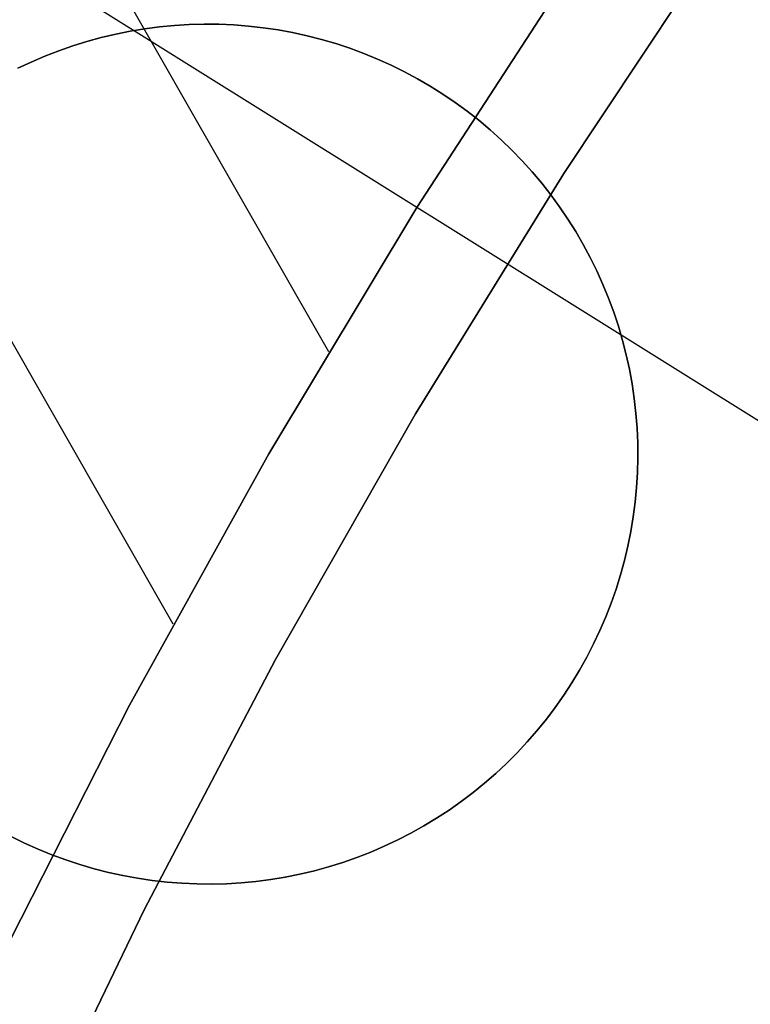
# Model space of a CAD drawing. Header units: millimetres. Extents: x 10871 to 12032, y -2698 to -1680.
# Tile 90 of 183: x 11406.58 to 11411, y -2025.63 to -2019.68. Entities that reach past the tile are written whole.
import ezdxf

# ---------------------------------------------------------------- set-up
doc = ezdxf.new("R2010")
doc.units = ezdxf.units.MM
doc.layers.add('1', color=7, linetype='Continuous')
doc.layers.add('luz', color=7, linetype='Continuous')

msp = doc.modelspace()

# ---------------------------------------------------------------- linework, layer by layer
at = {"layer": '1', "color": 7, "true_color": 0xffffff}
for p, q in [((11407.5096, -2023.3344, 42.8035), (11396.6987, -2004.4117, 42.8035)), ((11408.4505, -2021.6872, 76.4035), (11400.1175, -2007.1015, 76.4035)), ((11409.8706, -2020.6084, 53.1532), (11410.8168, -2019.1855, 53.1532)), ((11409.8706, -2020.6084, 69.7042), (11410.8168, -2019.1855, 69.7042)), ((11410.8168, -2019.1855, 53.1532), (11409.8706, -2020.6084, 53.1532)), ((11410.8168, -2019.1855, 61.4287), (11409.8706, -2020.6084, 61.4287)), ((11409.8706, -2020.6084, 69.7042), (11410.8168, -2019.1855, 69.7042)), ((11409.9295, -2019.3571, 70.9035), (11408.9834, -2020.8146, 70.9035)), ((11409.9295, -2019.3571, 70.9035), (11408.9834, -2020.8146, 70.9035)), ((11408.9834, -2020.8146, 76.4035), (11409.9295, -2019.3571, 76.4035)), ((11408.9834, -2020.8146, 73.6535), (11409.9295, -2019.3571, 73.6535)), ((11409.9295, -2019.3571, 76.4035), (11408.9834, -2020.8146, 76.4035)), ((11409.9295, -2019.3571, 34.8035), (11408.9834, -2020.8146, 34.8035)), ((11409.9295, -2019.3571, 34.8035), (11408.9834, -2020.8146, 34.8035)), ((11408.9834, -2020.8146, 42.8035), (11409.9295, -2019.3571, 42.8035)), ((11408.9834, -2020.8146, 38.8035), (11409.9295, -2019.3571, 38.8035)), ((11409.9295, -2019.3571, 42.8035), (11408.9834, -2020.8146, 42.8035)), ((11407.3387, -2019.7337, 206.5665), (11407.2501, -2019.7483, 206.5665)), ((11407.2501, -2019.7483, 208.3851), (11407.3387, -2019.7337, 208.3851)), ((11407.3387, -2019.7337, 206.5665), (11407.2501, -2019.7483, 206.5665)), ((11407.2501, -2019.7483, 208.3851), (11407.3387, -2019.7337, 208.3851)), ((11407.3387, -2019.7337, 207.4758), (11407.2501, -2019.7483, 207.4758)), ((11407.4277, -2019.7221, 206.5665), (11407.3387, -2019.7337, 206.5665)), ((11407.3387, -2019.7337, 208.3851), (11407.4277, -2019.7221, 208.3851)), ((11407.4277, -2019.7221, 206.5665), (11407.3387, -2019.7337, 206.5665)), ((11407.3387, -2019.7337, 208.3851), (11407.4277, -2019.7221, 208.3851)), ((11407.4277, -2019.7221, 207.4758), (11407.3387, -2019.7337, 207.4758)), ((11407.517, -2019.7136, 206.5665), (11407.4277, -2019.7221, 206.5665)), ((11407.4277, -2019.7221, 208.3851), (11407.517, -2019.7136, 208.3851)), ((11407.517, -2019.7136, 206.5665), (11407.4277, -2019.7221, 206.5665)), ((11407.4277, -2019.7221, 208.3851), (11407.517, -2019.7136, 208.3851)), ((11407.517, -2019.7136, 207.4758), (11407.4277, -2019.7221, 207.4758)), ((11407.6066, -2019.7081, 206.5665), (11407.517, -2019.7136, 206.5665)), ((11407.517, -2019.7136, 208.3851), (11407.6066, -2019.7081, 208.3851)), ((11407.6066, -2019.7081, 206.5665), (11407.517, -2019.7136, 206.5665)), ((11407.517, -2019.7136, 208.3851), (11407.6066, -2019.7081, 208.3851)), ((11407.6066, -2019.7081, 207.4758), (11407.517, -2019.7136, 207.4758)), ((11407.6963, -2019.7058, 206.5665), (11407.6066, -2019.7081, 206.5665)), ((11407.6066, -2019.7081, 208.3851), (11407.6963, -2019.7058, 208.3851)), ((11407.6963, -2019.7058, 206.5665), (11407.6066, -2019.7081, 206.5665)), ((11407.6066, -2019.7081, 208.3851), (11407.6963, -2019.7058, 208.3851)), ((11407.6963, -2019.7058, 207.4758), (11407.6066, -2019.7081, 207.4758)), ((11407.7861, -2019.7066, 206.5665), (11407.6963, -2019.7058, 206.5665)), ((11407.6963, -2019.7058, 208.3851), (11407.7861, -2019.7066, 208.3851)), ((11407.7861, -2019.7066, 206.5665), (11407.6963, -2019.7058, 206.5665)), ((11407.6963, -2019.7058, 208.3851), (11407.7861, -2019.7066, 208.3851)), ((11407.7861, -2019.7066, 207.4758), (11407.6963, -2019.7058, 207.4758)), ((11407.8758, -2019.7105, 206.5665), (11407.7861, -2019.7066, 206.5665)), ((11407.7861, -2019.7066, 208.3851), (11407.8758, -2019.7105, 208.3851)), ((11407.8758, -2019.7105, 206.5665), (11407.7861, -2019.7066, 206.5665)), ((11407.7861, -2019.7066, 208.3851), (11407.8758, -2019.7105, 208.3851)), ((11407.8758, -2019.7105, 207.4758), (11407.7861, -2019.7066, 207.4758)), ((11407.9652, -2019.7174, 206.5665), (11407.8758, -2019.7105, 206.5665)), ((11407.8758, -2019.7105, 208.3851), (11407.9652, -2019.7174, 208.3851)), ((11407.9652, -2019.7174, 206.5665), (11407.8758, -2019.7105, 206.5665)), ((11407.8758, -2019.7105, 208.3851), (11407.9652, -2019.7174, 208.3851)), ((11407.9652, -2019.7174, 207.4758), (11407.8758, -2019.7105, 207.4758)), ((11408.0544, -2019.7275, 206.5665), (11407.9652, -2019.7174, 206.5665)), ((11407.9652, -2019.7174, 208.3851), (11408.0544, -2019.7275, 208.3851)), ((11408.0544, -2019.7275, 206.5665), (11407.9652, -2019.7174, 206.5665)), ((11407.9652, -2019.7174, 208.3851), (11408.0544, -2019.7275, 208.3851)), ((11408.0544, -2019.7275, 207.4758), (11407.9652, -2019.7174, 207.4758)), ((11408.1432, -2019.7406, 206.5665), (11408.0544, -2019.7275, 206.5665)), ((11408.0544, -2019.7275, 208.3851), (11408.1432, -2019.7406, 208.3851)), ((11408.1432, -2019.7406, 206.5665), (11408.0544, -2019.7275, 206.5665)), ((11408.0544, -2019.7275, 208.3851), (11408.1432, -2019.7406, 208.3851)), ((11408.1432, -2019.7406, 207.4758), (11408.0544, -2019.7275, 207.4758)), ((11407.0748, -2019.7867, 206.5665), (11406.9882, -2019.8105, 206.5665)), ((11406.9882, -2019.8105, 208.3851), (11407.0748, -2019.7867, 208.3851)), ((11407.0748, -2019.7867, 206.5665), (11406.9882, -2019.8105, 206.5665)), ((11406.9882, -2019.8105, 208.3851), (11407.0748, -2019.7867, 208.3851)), ((11407.0748, -2019.7867, 207.4758), (11406.9882, -2019.8105, 207.4758)), ((11407.1621, -2019.766, 206.5665), (11407.0748, -2019.7867, 206.5665)), ((11407.0748, -2019.7867, 208.3851), (11407.1621, -2019.766, 208.3851)), ((11407.1621, -2019.766, 206.5665), (11407.0748, -2019.7867, 206.5665)), ((11407.0748, -2019.7867, 208.3851), (11407.1621, -2019.766, 208.3851)), ((11407.1621, -2019.766, 207.4758), (11407.0748, -2019.7867, 207.4758)), ((11407.2501, -2019.7483, 206.5665), (11407.1621, -2019.766, 206.5665)), ((11407.1621, -2019.766, 208.3851), (11407.2501, -2019.7483, 208.3851)), ((11407.2501, -2019.7483, 206.5665), (11407.1621, -2019.766, 206.5665)), ((11407.1621, -2019.766, 208.3851), (11407.2501, -2019.7483, 208.3851)), ((11407.2501, -2019.7483, 207.4758), (11407.1621, -2019.766, 207.4758)), ((11408.2315, -2019.7568, 206.5665), (11408.1432, -2019.7406, 206.5665)), ((11408.1432, -2019.7406, 208.3851), (11408.2315, -2019.7568, 208.3851)), ((11408.2315, -2019.7568, 206.5665), (11408.1432, -2019.7406, 206.5665)), ((11408.1432, -2019.7406, 208.3851), (11408.2315, -2019.7568, 208.3851)), ((11408.2315, -2019.7568, 207.4758), (11408.1432, -2019.7406, 207.4758)), ((11408.3192, -2019.776, 206.5665), (11408.2315, -2019.7568, 206.5665)), ((11408.2315, -2019.7568, 208.3851), (11408.3192, -2019.776, 208.3851)), ((11408.3192, -2019.776, 206.5665), (11408.2315, -2019.7568, 206.5665)), ((11408.2315, -2019.7568, 208.3851), (11408.3192, -2019.776, 208.3851)), ((11408.3192, -2019.776, 207.4758), (11408.2315, -2019.7568, 207.4758)), ((11408.4061, -2019.7982, 206.5665), (11408.3192, -2019.776, 206.5665)), ((11408.3192, -2019.776, 208.3851), (11408.4061, -2019.7982, 208.3851)), ((11408.4061, -2019.7982, 206.5665), (11408.3192, -2019.776, 206.5665)), ((11408.3192, -2019.776, 208.3851), (11408.4061, -2019.7982, 208.3851)), ((11408.4061, -2019.7982, 207.4758), (11408.3192, -2019.776, 207.4758)), ((11406.9025, -2019.8372, 206.5665), (11406.8178, -2019.8668, 206.5665)), ((11406.8178, -2019.8668, 208.3851), (11406.9025, -2019.8372, 208.3851)), ((11406.9025, -2019.8372, 206.5665), (11406.8178, -2019.8668, 206.5665)), ((11406.8178, -2019.8668, 208.3851), (11406.9025, -2019.8372, 208.3851)), ((11406.9025, -2019.8372, 207.4758), (11406.8178, -2019.8668, 207.4758)), ((11406.9882, -2019.8105, 206.5665), (11406.9025, -2019.8372, 206.5665)), ((11406.9025, -2019.8372, 208.3851), (11406.9882, -2019.8105, 208.3851)), ((11406.9882, -2019.8105, 206.5665), (11406.9025, -2019.8372, 206.5665)), ((11406.9025, -2019.8372, 208.3851), (11406.9882, -2019.8105, 208.3851)), ((11406.9882, -2019.8105, 207.4758), (11406.9025, -2019.8372, 207.4758)), ((11408.4923, -2019.8234, 206.5665), (11408.4061, -2019.7982, 206.5665)), ((11408.4061, -2019.7982, 208.3851), (11408.4923, -2019.8234, 208.3851)), ((11408.4923, -2019.8234, 206.5665), (11408.4061, -2019.7982, 206.5665)), ((11408.4061, -2019.7982, 208.3851), (11408.4923, -2019.8234, 208.3851)), ((11408.4923, -2019.8234, 207.4758), (11408.4061, -2019.7982, 207.4758)), ((11408.5775, -2019.8516, 206.5665), (11408.4923, -2019.8234, 206.5665)), ((11408.4923, -2019.8234, 208.3851), (11408.5775, -2019.8516, 208.3851)), ((11408.5775, -2019.8516, 206.5665), (11408.4923, -2019.8234, 206.5665)), ((11408.4923, -2019.8234, 208.3851), (11408.5775, -2019.8516, 208.3851)), ((11408.5775, -2019.8516, 207.4758), (11408.4923, -2019.8234, 207.4758)), ((11408.6617, -2019.8827, 206.5665), (11408.5775, -2019.8516, 206.5665)), ((11408.5775, -2019.8516, 208.3851), (11408.6617, -2019.8827, 208.3851)), ((11408.6617, -2019.8827, 206.5665), (11408.5775, -2019.8516, 206.5665)), ((11408.5775, -2019.8516, 208.3851), (11408.6617, -2019.8827, 208.3851)), ((11408.6617, -2019.8827, 207.4758), (11408.5775, -2019.8516, 207.4758)), ((11406.7342, -2019.8994, 206.5665), (11406.6517, -2019.9348, 206.5665)), ((11406.6517, -2019.9348, 208.3851), (11406.7342, -2019.8994, 208.3851)), ((11406.7342, -2019.8994, 206.5665), (11406.6517, -2019.9348, 206.5665)), ((11406.6517, -2019.9348, 208.3851), (11406.7342, -2019.8994, 208.3851)), ((11406.7342, -2019.8994, 207.4758), (11406.6517, -2019.9348, 207.4758)), ((11406.8178, -2019.8668, 206.5665), (11406.7342, -2019.8994, 206.5665)), ((11406.7342, -2019.8994, 208.3851), (11406.8178, -2019.8668, 208.3851)), ((11406.8178, -2019.8668, 206.5665), (11406.7342, -2019.8994, 206.5665)), ((11406.7342, -2019.8994, 208.3851), (11406.8178, -2019.8668, 208.3851)), ((11406.8178, -2019.8668, 207.4758), (11406.7342, -2019.8994, 207.4758)), ((11408.7448, -2019.9167, 206.5665), (11408.6617, -2019.8827, 206.5665)), ((11408.6617, -2019.8827, 208.3851), (11408.7448, -2019.9167, 208.3851)), ((11408.7448, -2019.9167, 206.5665), (11408.6617, -2019.8827, 206.5665)), ((11408.6617, -2019.8827, 208.3851), (11408.7448, -2019.9167, 208.3851)), ((11408.7448, -2019.9167, 207.4758), (11408.6617, -2019.8827, 207.4758)), ((11408.8266, -2019.9536, 206.5665), (11408.7448, -2019.9167, 206.5665)), ((11408.7448, -2019.9167, 208.3851), (11408.8266, -2019.9536, 208.3851)), ((11408.8266, -2019.9536, 206.5665), (11408.7448, -2019.9167, 206.5665)), ((11408.7448, -2019.9167, 208.3851), (11408.8266, -2019.9536, 208.3851)), ((11408.8266, -2019.9536, 207.4758), (11408.7448, -2019.9167, 207.4758)), ((11406.6517, -2019.9348, 206.5665), (11406.5705, -2019.973, 206.5665)), ((11406.5705, -2019.973, 208.3851), (11406.6517, -2019.9348, 208.3851)), ((11406.6517, -2019.9348, 206.5665), (11406.5705, -2019.973, 206.5665)), ((11406.5705, -2019.973, 208.3851), (11406.6517, -2019.9348, 208.3851)), ((11406.6517, -2019.9348, 207.4758), (11406.5705, -2019.973, 207.4758)), ((11408.9071, -2019.9932, 206.5665), (11408.8266, -2019.9536, 206.5665)), ((11408.8266, -2019.9536, 208.3851), (11408.9071, -2019.9932, 208.3851)), ((11408.9071, -2019.9932, 206.5665), (11408.8266, -2019.9536, 206.5665)), ((11408.8266, -2019.9536, 208.3851), (11408.9071, -2019.9932, 208.3851)), ((11408.9071, -2019.9932, 207.4758), (11408.8266, -2019.9536, 207.4758)), ((11408.9862, -2020.0356, 206.5665), (11408.9071, -2019.9932, 206.5665)), ((11408.9071, -2019.9932, 208.3851), (11408.9862, -2020.0356, 208.3851)), ((11408.9862, -2020.0356, 206.5665), (11408.9071, -2019.9932, 206.5665)), ((11408.9071, -2019.9932, 208.3851), (11408.9862, -2020.0356, 208.3851)), ((11408.9862, -2020.0356, 207.4758), (11408.9071, -2019.9932, 207.4758)), ((11409.0639, -2020.0807, 206.5665), (11408.9862, -2020.0356, 206.5665)), ((11408.9862, -2020.0356, 208.3851), (11409.0639, -2020.0807, 208.3851)), ((11409.0639, -2020.0807, 206.5665), (11408.9862, -2020.0356, 206.5665)), ((11408.9862, -2020.0356, 208.3851), (11409.0639, -2020.0807, 208.3851)), ((11409.0639, -2020.0807, 207.4758), (11408.9862, -2020.0356, 207.4758)), ((11409.1398, -2020.1284, 206.5665), (11409.0639, -2020.0807, 206.5665)), ((11409.0639, -2020.0807, 208.3851), (11409.1398, -2020.1284, 208.3851)), ((11409.1398, -2020.1284, 206.5665), (11409.0639, -2020.0807, 206.5665)), ((11409.0639, -2020.0807, 208.3851), (11409.1398, -2020.1284, 208.3851)), ((11409.1398, -2020.1284, 207.4758), (11409.0639, -2020.0807, 207.4758)), ((11409.2142, -2020.1788, 206.5665), (11409.1398, -2020.1284, 206.5665)), ((11409.1398, -2020.1284, 208.3851), (11409.2142, -2020.1788, 208.3851)), ((11409.2142, -2020.1788, 206.5665), (11409.1398, -2020.1284, 206.5665)), ((11409.1398, -2020.1284, 208.3851), (11409.2142, -2020.1788, 208.3851)), ((11409.2142, -2020.1788, 207.4758), (11409.1398, -2020.1284, 207.4758)), ((11409.2867, -2020.2317, 206.5665), (11409.2142, -2020.1788, 206.5665)), ((11409.2142, -2020.1788, 208.3851), (11409.2867, -2020.2317, 208.3851)), ((11409.2867, -2020.2317, 206.5665), (11409.2142, -2020.1788, 206.5665)), ((11409.2142, -2020.1788, 208.3851), (11409.2867, -2020.2317, 208.3851)), ((11409.2867, -2020.2317, 207.4758), (11409.2142, -2020.1788, 207.4758)), ((11409.3573, -2020.287, 206.5665), (11409.2867, -2020.2317, 206.5665)), ((11409.2867, -2020.2317, 208.3851), (11409.3573, -2020.287, 208.3851)), ((11409.3573, -2020.287, 206.5665), (11409.2867, -2020.2317, 206.5665)), ((11409.2867, -2020.2317, 208.3851), (11409.3573, -2020.287, 208.3851)), ((11409.3573, -2020.287, 207.4758), (11409.2867, -2020.2317, 207.4758)), ((11409.426, -2020.3448, 206.5665), (11409.3573, -2020.287, 206.5665)), ((11409.3573, -2020.287, 208.3851), (11409.426, -2020.3448, 208.3851)), ((11409.426, -2020.3448, 206.5665), (11409.3573, -2020.287, 206.5665)), ((11409.3573, -2020.287, 208.3851), (11409.426, -2020.3448, 208.3851)), ((11409.426, -2020.3448, 207.4758), (11409.3573, -2020.287, 207.4758)), ((11409.4927, -2020.4049, 206.5665), (11409.426, -2020.3448, 206.5665)), ((11409.426, -2020.3448, 208.3851), (11409.4927, -2020.4049, 208.3851)), ((11409.4927, -2020.4049, 206.5665), (11409.426, -2020.3448, 206.5665)), ((11409.426, -2020.3448, 208.3851), (11409.4927, -2020.4049, 208.3851)), ((11409.4927, -2020.4049, 207.4758), (11409.426, -2020.3448, 207.4758)), ((11409.5572, -2020.4672, 206.5665), (11409.4927, -2020.4049, 206.5665)), ((11409.4927, -2020.4049, 208.3851), (11409.5572, -2020.4672, 208.3851)), ((11409.5572, -2020.4672, 206.5665), (11409.4927, -2020.4049, 206.5665)), ((11409.4927, -2020.4049, 208.3851), (11409.5572, -2020.4672, 208.3851)), ((11409.5572, -2020.4672, 207.4758), (11409.4927, -2020.4049, 207.4758)), ((11409.6196, -2020.5318, 206.5665), (11409.5572, -2020.4672, 206.5665)), ((11409.5572, -2020.4672, 208.3851), (11409.6196, -2020.5318, 208.3851)), ((11409.6196, -2020.5318, 206.5665), (11409.5572, -2020.4672, 206.5665)), ((11409.5572, -2020.4672, 208.3851), (11409.6196, -2020.5318, 208.3851)), ((11409.5572, -2020.4672, 206.5665), (11409.5572, -2020.4672, 208.3851)), ((11409.6196, -2020.5318, 207.4758), (11409.5572, -2020.4672, 207.4758)), ((11409.5572, -2020.4672, 208.3851), (11409.5572, -2020.4672, 206.5665)), ((11409.6797, -2020.5985, 206.5665), (11409.6196, -2020.5318, 206.5665)), ((11409.6196, -2020.5318, 208.3851), (11409.6797, -2020.5985, 208.3851)), ((11409.6797, -2020.5985, 206.5665), (11409.6196, -2020.5318, 206.5665)), ((11409.6196, -2020.5318, 208.3851), (11409.6797, -2020.5985, 208.3851)), ((11409.6797, -2020.5985, 207.4758), (11409.6196, -2020.5318, 207.4758)), ((11408.9739, -2022.0631, 53.1532), (11409.8706, -2020.6084, 53.1532)), ((11408.9739, -2022.0631, 69.7042), (11409.8706, -2020.6084, 69.7042)), ((11409.8706, -2020.6084, 53.1532), (11408.9739, -2022.0631, 53.1532)), ((11409.8706, -2020.6084, 61.4287), (11408.9739, -2022.0631, 61.4287)), ((11408.9739, -2022.0631, 69.7042), (11409.8706, -2020.6084, 69.7042)), ((11409.7375, -2020.6672, 206.5665), (11409.6797, -2020.5985, 206.5665)), ((11409.6797, -2020.5985, 208.3851), (11409.7375, -2020.6672, 208.3851)), ((11409.7375, -2020.6672, 206.5665), (11409.6797, -2020.5985, 206.5665)), ((11409.6797, -2020.5985, 208.3851), (11409.7375, -2020.6672, 208.3851)), ((11409.7375, -2020.6672, 207.4758), (11409.6797, -2020.5985, 207.4758)), ((11409.7928, -2020.7378, 206.5665), (11409.7375, -2020.6672, 206.5665)), ((11409.7375, -2020.6672, 208.3851), (11409.7928, -2020.7378, 208.3851)), ((11409.7928, -2020.7378, 206.5665), (11409.7375, -2020.6672, 206.5665)), ((11409.7375, -2020.6672, 208.3851), (11409.7928, -2020.7378, 208.3851)), ((11409.7928, -2020.7378, 207.4758), (11409.7375, -2020.6672, 207.4758)), ((11409.8457, -2020.8103, 206.5665), (11409.7928, -2020.7378, 206.5665)), ((11409.7928, -2020.7378, 208.3851), (11409.8457, -2020.8103, 208.3851)), ((11409.8457, -2020.8103, 206.5665), (11409.7928, -2020.7378, 206.5665)), ((11409.7928, -2020.7378, 208.3851), (11409.8457, -2020.8103, 208.3851)), ((11409.8457, -2020.8103, 207.4758), (11409.7928, -2020.7378, 207.4758)), ((11408.9834, -2020.8146, 70.9035), (11408.0884, -2022.304, 70.9035)), ((11408.9834, -2020.8146, 70.9035), (11408.0884, -2022.304, 70.9035)), ((11408.0884, -2022.304, 76.4035), (11408.9834, -2020.8146, 76.4035)), ((11408.0884, -2022.304, 73.6535), (11408.9834, -2020.8146, 73.6535)), ((11408.9834, -2020.8146, 76.4035), (11408.0884, -2022.304, 76.4035)), ((11408.9834, -2020.8146, 34.8035), (11408.0884, -2022.304, 34.8035)), ((11408.9834, -2020.8146, 34.8035), (11408.0884, -2022.304, 34.8035)), ((11408.0884, -2022.304, 42.8035), (11408.9834, -2020.8146, 42.8035)), ((11408.0884, -2022.304, 38.8035), (11408.9834, -2020.8146, 38.8035)), ((11408.9834, -2020.8146, 42.8035), (11408.0884, -2022.304, 42.8035)), ((11409.8961, -2020.8846, 206.5665), (11409.8457, -2020.8103, 206.5665)), ((11409.8457, -2020.8103, 208.3851), (11409.8961, -2020.8846, 208.3851)), ((11409.8961, -2020.8846, 206.5665), (11409.8457, -2020.8103, 206.5665)), ((11409.8457, -2020.8103, 208.3851), (11409.8961, -2020.8846, 208.3851)), ((11409.8961, -2020.8846, 207.4758), (11409.8457, -2020.8103, 207.4758)), ((11409.9438, -2020.9606, 206.5665), (11409.8961, -2020.8846, 206.5665)), ((11409.8961, -2020.8846, 208.3851), (11409.9438, -2020.9606, 208.3851)), ((11409.9438, -2020.9606, 206.5665), (11409.8961, -2020.8846, 206.5665)), ((11409.8961, -2020.8846, 208.3851), (11409.9438, -2020.9606, 208.3851)), ((11409.9438, -2020.9606, 207.4758), (11409.8961, -2020.8846, 207.4758)), ((11409.9889, -2021.0382, 206.5665), (11409.9438, -2020.9606, 206.5665)), ((11409.9438, -2020.9606, 208.3851), (11409.9889, -2021.0382, 208.3851)), ((11409.9889, -2021.0382, 206.5665), (11409.9438, -2020.9606, 206.5665)), ((11409.9438, -2020.9606, 208.3851), (11409.9889, -2021.0382, 208.3851)), ((11409.9889, -2021.0382, 207.4758), (11409.9438, -2020.9606, 207.4758)), ((11410.0313, -2021.1174, 206.5665), (11409.9889, -2021.0382, 206.5665)), ((11409.9889, -2021.0382, 208.3851), (11410.0313, -2021.1174, 208.3851)), ((11410.0313, -2021.1174, 206.5665), (11409.9889, -2021.0382, 206.5665)), ((11409.9889, -2021.0382, 208.3851), (11410.0313, -2021.1174, 208.3851)), ((11410.0313, -2021.1174, 207.4758), (11409.9889, -2021.0382, 207.4758)), ((11410.0709, -2021.1979, 206.5665), (11410.0313, -2021.1174, 206.5665)), ((11410.0313, -2021.1174, 208.3851), (11410.0709, -2021.1979, 208.3851)), ((11410.0709, -2021.1979, 206.5665), (11410.0313, -2021.1174, 206.5665)), ((11410.0313, -2021.1174, 208.3851), (11410.0709, -2021.1979, 208.3851)), ((11410.0709, -2021.1979, 207.4758), (11410.0313, -2021.1174, 207.4758)), ((11410.1078, -2021.2797, 206.5665), (11410.0709, -2021.1979, 206.5665)), ((11410.0709, -2021.1979, 208.3851), (11410.1078, -2021.2797, 208.3851)), ((11410.1078, -2021.2797, 206.5665), (11410.0709, -2021.1979, 206.5665)), ((11410.0709, -2021.1979, 208.3851), (11410.1078, -2021.2797, 208.3851)), ((11410.1078, -2021.2797, 207.4758), (11410.0709, -2021.1979, 207.4758)), ((11410.1418, -2021.3628, 206.5665), (11410.1078, -2021.2797, 206.5665)), ((11410.1078, -2021.2797, 208.3851), (11410.1418, -2021.3628, 208.3851)), ((11410.1418, -2021.3628, 206.5665), (11410.1078, -2021.2797, 206.5665)), ((11410.1078, -2021.2797, 208.3851), (11410.1418, -2021.3628, 208.3851)), ((11410.1418, -2021.3628, 207.4758), (11410.1078, -2021.2797, 207.4758)), ((11410.1729, -2021.447, 206.5665), (11410.1418, -2021.3628, 206.5665)), ((11410.1418, -2021.3628, 208.3851), (11410.1729, -2021.447, 208.3851)), ((11410.1729, -2021.447, 206.5665), (11410.1418, -2021.3628, 206.5665)), ((11410.1418, -2021.3628, 208.3851), (11410.1729, -2021.447, 208.3851)), ((11410.1729, -2021.447, 207.4758), (11410.1418, -2021.3628, 207.4758)), ((11410.201, -2021.5322, 206.5665), (11410.1729, -2021.447, 206.5665)), ((11410.1729, -2021.447, 208.3851), (11410.201, -2021.5322, 208.3851)), ((11410.201, -2021.5322, 206.5665), (11410.1729, -2021.447, 206.5665)), ((11410.1729, -2021.447, 208.3851), (11410.201, -2021.5322, 208.3851)), ((11410.201, -2021.5322, 207.4758), (11410.1729, -2021.447, 207.4758)), ((11410.2263, -2021.6184, 206.5665), (11410.201, -2021.5322, 206.5665)), ((11410.201, -2021.5322, 208.3851), (11410.2263, -2021.6184, 208.3851)), ((11410.2263, -2021.6184, 206.5665), (11410.201, -2021.5322, 206.5665)), ((11410.201, -2021.5322, 208.3851), (11410.2263, -2021.6184, 208.3851)), ((11410.2263, -2021.6184, 207.4758), (11410.201, -2021.5322, 207.4758)), ((11410.2485, -2021.7053, 206.5665), (11410.2263, -2021.6184, 206.5665)), ((11410.2263, -2021.6184, 208.3851), (11410.2485, -2021.7053, 208.3851)), ((11410.2485, -2021.7053, 206.5665), (11410.2263, -2021.6184, 206.5665)), ((11410.2263, -2021.6184, 208.3851), (11410.2485, -2021.7053, 208.3851)), ((11410.2485, -2021.7053, 207.4758), (11410.2263, -2021.6184, 207.4758)), ((11410.2677, -2021.793, 206.5665), (11410.2485, -2021.7053, 206.5665)), ((11410.2485, -2021.7053, 208.3851), (11410.2677, -2021.793, 208.3851)), ((11410.2677, -2021.793, 206.5665), (11410.2485, -2021.7053, 206.5665)), ((11410.2485, -2021.7053, 208.3851), (11410.2677, -2021.793, 208.3851)), ((11410.2677, -2021.793, 207.4758), (11410.2485, -2021.7053, 207.4758)), ((11410.2839, -2021.8813, 206.5665), (11410.2677, -2021.793, 206.5665)), ((11410.2677, -2021.793, 208.3851), (11410.2839, -2021.8813, 208.3851)), ((11410.2839, -2021.8813, 206.5665), (11410.2677, -2021.793, 206.5665)), ((11410.2677, -2021.793, 208.3851), (11410.2839, -2021.8813, 208.3851)), ((11410.2839, -2021.8813, 207.4758), (11410.2677, -2021.793, 207.4758)), ((11410.297, -2021.9701, 206.5665), (11410.2839, -2021.8813, 206.5665)), ((11410.2839, -2021.8813, 208.3851), (11410.297, -2021.9701, 208.3851)), ((11410.297, -2021.9701, 206.5665), (11410.2839, -2021.8813, 206.5665)), ((11410.2839, -2021.8813, 208.3851), (11410.297, -2021.9701, 208.3851)), ((11410.297, -2021.9701, 207.4758), (11410.2839, -2021.8813, 207.4758)), ((11410.3071, -2022.0593, 206.5665), (11410.297, -2021.9701, 206.5665)), ((11410.297, -2021.9701, 208.3851), (11410.3071, -2022.0593, 208.3851)), ((11410.3071, -2022.0593, 206.5665), (11410.297, -2021.9701, 206.5665)), ((11410.297, -2021.9701, 208.3851), (11410.3071, -2022.0593, 208.3851)), ((11410.3071, -2022.0593, 207.4758), (11410.297, -2021.9701, 207.4758)), ((11410.314, -2022.1487, 206.5665), (11410.3071, -2022.0593, 206.5665)), ((11410.3071, -2022.0593, 208.3851), (11410.314, -2022.1487, 208.3851)), ((11410.314, -2022.1487, 206.5665), (11410.3071, -2022.0593, 206.5665)), ((11410.3071, -2022.0593, 208.3851), (11410.314, -2022.1487, 208.3851)), ((11410.314, -2022.1487, 207.4758), (11410.3071, -2022.0593, 207.4758)), ((11408.1281, -2023.5478, 53.1532), (11408.9739, -2022.0631, 53.1532)), ((11408.1281, -2023.5478, 69.7042), (11408.9739, -2022.0631, 69.7042)), ((11408.9739, -2022.0631, 53.1532), (11408.1281, -2023.5478, 53.1532)), ((11408.9739, -2022.0631, 61.4287), (11408.1281, -2023.5478, 61.4287)), ((11408.1281, -2023.5478, 69.7042), (11408.9739, -2022.0631, 69.7042)), ((11410.3179, -2022.2384, 206.5665), (11410.314, -2022.1487, 206.5665)), ((11410.314, -2022.1487, 208.3851), (11410.3179, -2022.2384, 208.3851)), ((11410.3179, -2022.2384, 206.5665), (11410.314, -2022.1487, 206.5665)), ((11410.314, -2022.1487, 208.3851), (11410.3179, -2022.2384, 208.3851)), ((11410.3179, -2022.2384, 207.4758), (11410.314, -2022.1487, 207.4758)), ((11410.3187, -2022.3282, 206.5665), (11410.3179, -2022.2384, 206.5665)), ((11410.3179, -2022.2384, 208.3851), (11410.3187, -2022.3282, 208.3851)), ((11410.3187, -2022.3282, 206.5665), (11410.3179, -2022.2384, 206.5665)), ((11410.3179, -2022.2384, 208.3851), (11410.3187, -2022.3282, 208.3851)), ((11410.3187, -2022.3282, 207.4758), (11410.3179, -2022.2384, 207.4758)), ((11408.0884, -2022.304, 70.9035), (11407.2458, -2023.8237, 70.9035)), ((11408.0884, -2022.304, 70.9035), (11407.2458, -2023.8237, 70.9035)), ((11407.2458, -2023.8237, 76.4035), (11408.0884, -2022.304, 76.4035)), ((11407.2458, -2023.8237, 73.6535), (11408.0884, -2022.304, 73.6535)), ((11408.0884, -2022.304, 76.4035), (11407.2458, -2023.8237, 76.4035)), ((11408.0884, -2022.304, 34.8035), (11407.2458, -2023.8237, 34.8035)), ((11408.0884, -2022.304, 34.8035), (11407.2458, -2023.8237, 34.8035)), ((11407.2458, -2023.8237, 42.8035), (11408.0884, -2022.304, 42.8035)), ((11407.2458, -2023.8237, 38.8035), (11408.0884, -2022.304, 38.8035)), ((11408.0884, -2022.304, 42.8035), (11407.2458, -2023.8237, 42.8035)), ((11410.3164, -2022.4179, 206.5665), (11410.3187, -2022.3282, 206.5665)), ((11410.3187, -2022.3282, 208.3851), (11410.3164, -2022.4179, 208.3851)), ((11410.3164, -2022.4179, 206.5665), (11410.3187, -2022.3282, 206.5665)), ((11410.3187, -2022.3282, 208.3851), (11410.3164, -2022.4179, 208.3851)), ((11410.3164, -2022.4179, 207.4758), (11410.3187, -2022.3282, 207.4758)), ((11410.3109, -2022.5075, 206.5665), (11410.3164, -2022.4179, 206.5665)), ((11410.3164, -2022.4179, 208.3851), (11410.3109, -2022.5075, 208.3851)), ((11410.3109, -2022.5075, 206.5665), (11410.3164, -2022.4179, 206.5665)), ((11410.3164, -2022.4179, 208.3851), (11410.3109, -2022.5075, 208.3851)), ((11410.3109, -2022.5075, 207.4758), (11410.3164, -2022.4179, 207.4758)), ((11410.3024, -2022.5968, 206.5665), (11410.3109, -2022.5075, 206.5665)), ((11410.3109, -2022.5075, 208.3851), (11410.3024, -2022.5968, 208.3851)), ((11410.3024, -2022.5968, 206.5665), (11410.3109, -2022.5075, 206.5665)), ((11410.3109, -2022.5075, 208.3851), (11410.3024, -2022.5968, 208.3851)), ((11410.3024, -2022.5968, 207.4758), (11410.3109, -2022.5075, 207.4758)), ((11410.2908, -2022.6858, 206.5665), (11410.3024, -2022.5968, 206.5665)), ((11410.3024, -2022.5968, 208.3851), (11410.2908, -2022.6858, 208.3851)), ((11410.2908, -2022.6858, 206.5665), (11410.3024, -2022.5968, 206.5665)), ((11410.3024, -2022.5968, 208.3851), (11410.2908, -2022.6858, 208.3851)), ((11410.2908, -2022.6858, 207.4758), (11410.3024, -2022.5968, 207.4758)), ((11410.2762, -2022.7744, 206.5665), (11410.2908, -2022.6858, 206.5665)), ((11410.2908, -2022.6858, 208.3851), (11410.2762, -2022.7744, 208.3851)), ((11410.2762, -2022.7744, 206.5665), (11410.2908, -2022.6858, 206.5665)), ((11410.2908, -2022.6858, 208.3851), (11410.2762, -2022.7744, 208.3851)), ((11410.2762, -2022.7744, 207.4758), (11410.2908, -2022.6858, 207.4758)), ((11410.2585, -2022.8624, 206.5665), (11410.2762, -2022.7744, 206.5665)), ((11410.2762, -2022.7744, 208.3851), (11410.2585, -2022.8624, 208.3851)), ((11410.2585, -2022.8624, 206.5665), (11410.2762, -2022.7744, 206.5665)), ((11410.2762, -2022.7744, 208.3851), (11410.2585, -2022.8624, 208.3851)), ((11410.2585, -2022.8624, 207.4758), (11410.2762, -2022.7744, 207.4758)), ((11410.2378, -2022.9497, 206.5665), (11410.2585, -2022.8624, 206.5665)), ((11410.2585, -2022.8624, 208.3851), (11410.2378, -2022.9497, 208.3851)), ((11410.2378, -2022.9497, 206.5665), (11410.2585, -2022.8624, 206.5665)), ((11410.2585, -2022.8624, 208.3851), (11410.2378, -2022.9497, 208.3851)), ((11410.2378, -2022.9497, 207.4758), (11410.2585, -2022.8624, 207.4758)), ((11410.214, -2023.0363, 206.5665), (11410.2378, -2022.9497, 206.5665)), ((11410.2378, -2022.9497, 208.3851), (11410.214, -2023.0363, 208.3851)), ((11410.214, -2023.0363, 206.5665), (11410.2378, -2022.9497, 206.5665)), ((11410.2378, -2022.9497, 208.3851), (11410.214, -2023.0363, 208.3851)), ((11410.214, -2023.0363, 207.4758), (11410.2378, -2022.9497, 207.4758)), ((11410.1873, -2023.122, 206.5665), (11410.214, -2023.0363, 206.5665)), ((11410.214, -2023.0363, 208.3851), (11410.1873, -2023.122, 208.3851)), ((11410.1873, -2023.122, 206.5665), (11410.214, -2023.0363, 206.5665)), ((11410.214, -2023.0363, 208.3851), (11410.1873, -2023.122, 208.3851)), ((11410.1873, -2023.122, 207.4758), (11410.214, -2023.0363, 207.4758)), ((11410.1577, -2023.2067, 206.5665), (11410.1873, -2023.122, 206.5665)), ((11410.1873, -2023.122, 208.3851), (11410.1577, -2023.2067, 208.3851)), ((11410.1577, -2023.2067, 206.5665), (11410.1873, -2023.122, 206.5665)), ((11410.1873, -2023.122, 208.3851), (11410.1577, -2023.2067, 208.3851)), ((11410.1577, -2023.2067, 207.4758), (11410.1873, -2023.122, 207.4758)), ((11410.1251, -2023.2903, 206.5665), (11410.1577, -2023.2067, 206.5665)), ((11410.1577, -2023.2067, 208.3851), (11410.1251, -2023.2903, 208.3851)), ((11410.1251, -2023.2903, 206.5665), (11410.1577, -2023.2067, 206.5665)), ((11410.1577, -2023.2067, 208.3851), (11410.1251, -2023.2903, 208.3851)), ((11410.1251, -2023.2903, 207.4758), (11410.1577, -2023.2067, 207.4758)), ((11410.0897, -2023.3728, 206.5665), (11410.1251, -2023.2903, 206.5665)), ((11410.1251, -2023.2903, 208.3851), (11410.0897, -2023.3728, 208.3851)), ((11410.0897, -2023.3728, 206.5665), (11410.1251, -2023.2903, 206.5665)), ((11410.1251, -2023.2903, 208.3851), (11410.0897, -2023.3728, 208.3851)), ((11410.0897, -2023.3728, 207.4758), (11410.1251, -2023.2903, 207.4758)), ((11410.0515, -2023.454, 206.5665), (11410.0897, -2023.3728, 206.5665)), ((11410.0897, -2023.3728, 208.3851), (11410.0515, -2023.454, 208.3851)), ((11410.0515, -2023.454, 206.5665), (11410.0897, -2023.3728, 206.5665)), ((11410.0897, -2023.3728, 208.3851), (11410.0515, -2023.454, 208.3851)), ((11410.0515, -2023.454, 207.4758), (11410.0897, -2023.3728, 207.4758)), ((11410.0104, -2023.5338, 206.5665), (11410.0515, -2023.454, 206.5665)), ((11410.0515, -2023.454, 208.3851), (11410.0104, -2023.5338, 208.3851)), ((11410.0104, -2023.5338, 206.5665), (11410.0515, -2023.454, 206.5665)), ((11410.0515, -2023.454, 208.3851), (11410.0104, -2023.5338, 208.3851)), ((11410.0104, -2023.5338, 207.4758), (11410.0515, -2023.454, 207.4758)), ((11407.3339, -2025.0609, 53.1532), (11408.1281, -2023.5478, 53.1532)), ((11407.3339, -2025.0609, 69.7042), (11408.1281, -2023.5478, 69.7042)), ((11408.1281, -2023.5478, 53.1532), (11407.3339, -2025.0609, 53.1532)), ((11408.1281, -2023.5478, 61.4287), (11407.3339, -2025.0609, 61.4287)), ((11407.3339, -2025.0609, 69.7042), (11408.1281, -2023.5478, 69.7042)), ((11409.9667, -2023.6122, 206.5665), (11410.0104, -2023.5338, 206.5665)), ((11410.0104, -2023.5338, 208.3851), (11409.9667, -2023.6122, 208.3851)), ((11409.9667, -2023.6122, 206.5665), (11410.0104, -2023.5338, 206.5665)), ((11410.0104, -2023.5338, 208.3851), (11409.9667, -2023.6122, 208.3851)), ((11409.9667, -2023.6122, 207.4758), (11410.0104, -2023.5338, 207.4758)), ((11409.9203, -2023.689, 206.5665), (11409.9667, -2023.6122, 206.5665)), ((11409.9667, -2023.6122, 208.3851), (11409.9203, -2023.689, 208.3851)), ((11409.9203, -2023.689, 206.5665), (11409.9667, -2023.6122, 206.5665)), ((11409.9667, -2023.6122, 208.3851), (11409.9203, -2023.689, 208.3851)), ((11409.9203, -2023.689, 207.4758), (11409.9667, -2023.6122, 207.4758)), ((11409.8712, -2023.7642, 206.5665), (11409.9203, -2023.689, 206.5665)), ((11409.9203, -2023.689, 208.3851), (11409.8712, -2023.7642, 208.3851)), ((11409.8712, -2023.7642, 206.5665), (11409.9203, -2023.689, 206.5665)), ((11409.9203, -2023.689, 208.3851), (11409.8712, -2023.7642, 208.3851)), ((11409.8712, -2023.7642, 207.4758), (11409.9203, -2023.689, 207.4758)), ((11409.8196, -2023.8376, 206.5665), (11409.8712, -2023.7642, 206.5665)), ((11409.8712, -2023.7642, 208.3851), (11409.8196, -2023.8376, 208.3851)), ((11409.8196, -2023.8376, 206.5665), (11409.8712, -2023.7642, 206.5665)), ((11409.8712, -2023.7642, 208.3851), (11409.8196, -2023.8376, 208.3851)), ((11409.8196, -2023.8376, 207.4758), (11409.8712, -2023.7642, 207.4758)), ((11407.2458, -2023.8237, 70.9035), (11406.4565, -2025.3717, 70.9035)), ((11407.2458, -2023.8237, 70.9035), (11406.4565, -2025.3717, 70.9035)), ((11406.4565, -2025.3717, 76.4035), (11407.2458, -2023.8237, 76.4035)), ((11406.4565, -2025.3717, 73.6535), (11407.2458, -2023.8237, 73.6535)), ((11407.2458, -2023.8237, 76.4035), (11406.4565, -2025.3717, 76.4035)), ((11407.2458, -2023.8237, 34.8035), (11406.4565, -2025.3717, 34.8035)), ((11407.2458, -2023.8237, 34.8035), (11406.4565, -2025.3717, 34.8035)), ((11406.4565, -2025.3717, 42.8035), (11407.2458, -2023.8237, 42.8035)), ((11406.4565, -2025.3717, 38.8035), (11407.2458, -2023.8237, 38.8035)), ((11407.2458, -2023.8237, 42.8035), (11406.4565, -2025.3717, 42.8035)), ((11409.7654, -2023.9092, 206.5665), (11409.8196, -2023.8376, 206.5665)), ((11409.8196, -2023.8376, 208.3851), (11409.7654, -2023.9092, 208.3851)), ((11409.7654, -2023.9092, 206.5665), (11409.8196, -2023.8376, 206.5665)), ((11409.8196, -2023.8376, 208.3851), (11409.7654, -2023.9092, 208.3851)), ((11409.7654, -2023.9092, 207.4758), (11409.8196, -2023.8376, 207.4758)), ((11409.7089, -2023.9789, 206.5665), (11409.7654, -2023.9092, 206.5665)), ((11409.7654, -2023.9092, 208.3851), (11409.7089, -2023.9789, 208.3851)), ((11409.7089, -2023.9789, 206.5665), (11409.7654, -2023.9092, 206.5665)), ((11409.7654, -2023.9092, 208.3851), (11409.7089, -2023.9789, 208.3851)), ((11409.7089, -2023.9789, 207.4758), (11409.7654, -2023.9092, 207.4758)), ((11409.6499, -2024.0466, 206.5665), (11409.7089, -2023.9789, 206.5665)), ((11409.7089, -2023.9789, 208.3851), (11409.6499, -2024.0466, 208.3851)), ((11409.6499, -2024.0466, 206.5665), (11409.7089, -2023.9789, 206.5665)), ((11409.7089, -2023.9789, 208.3851), (11409.6499, -2024.0466, 208.3851)), ((11409.6499, -2024.0466, 207.4758), (11409.7089, -2023.9789, 207.4758)), ((11409.5887, -2024.1122, 206.5665), (11409.6499, -2024.0466, 206.5665)), ((11409.6499, -2024.0466, 208.3851), (11409.5887, -2024.1122, 208.3851)), ((11409.5887, -2024.1122, 206.5665), (11409.6499, -2024.0466, 206.5665)), ((11409.6499, -2024.0466, 208.3851), (11409.5887, -2024.1122, 208.3851)), ((11409.5887, -2024.1122, 207.4758), (11409.6499, -2024.0466, 207.4758)), ((11409.5252, -2024.1757, 206.5665), (11409.5887, -2024.1122, 206.5665)), ((11409.5887, -2024.1122, 208.3851), (11409.5252, -2024.1757, 208.3851)), ((11409.5252, -2024.1757, 206.5665), (11409.5887, -2024.1122, 206.5665)), ((11409.5887, -2024.1122, 208.3851), (11409.5252, -2024.1757, 208.3851)), ((11409.5252, -2024.1757, 207.4758), (11409.5887, -2024.1122, 207.4758)), ((11409.4596, -2024.2369, 206.5665), (11409.5252, -2024.1757, 206.5665)), ((11409.5252, -2024.1757, 208.3851), (11409.4596, -2024.2369, 208.3851)), ((11409.4596, -2024.2369, 206.5665), (11409.5252, -2024.1757, 206.5665)), ((11409.5252, -2024.1757, 208.3851), (11409.4596, -2024.2369, 208.3851)), ((11409.4596, -2024.2369, 207.4758), (11409.5252, -2024.1757, 207.4758)), ((11409.5572, -2024.1442, 206.5665), (11409.5572, -2024.1442, 208.3851)), ((11409.3919, -2024.2958, 206.5665), (11409.4596, -2024.2369, 206.5665)), ((11409.4596, -2024.2369, 208.3851), (11409.3919, -2024.2958, 208.3851)), ((11409.3919, -2024.2958, 206.5665), (11409.4596, -2024.2369, 206.5665)), ((11409.4596, -2024.2369, 208.3851), (11409.3919, -2024.2958, 208.3851)), ((11409.3919, -2024.2958, 207.4758), (11409.4596, -2024.2369, 207.4758)), ((11409.3222, -2024.3524, 206.5665), (11409.3919, -2024.2958, 206.5665)), ((11409.3919, -2024.2958, 208.3851), (11409.3222, -2024.3524, 208.3851)), ((11409.3222, -2024.3524, 206.5665), (11409.3919, -2024.2958, 206.5665)), ((11409.3919, -2024.2958, 208.3851), (11409.3222, -2024.3524, 208.3851)), ((11409.3222, -2024.3524, 207.4758), (11409.3919, -2024.2958, 207.4758)), ((11409.2506, -2024.4065, 206.5665), (11409.3222, -2024.3524, 206.5665)), ((11409.3222, -2024.3524, 208.3851), (11409.2506, -2024.4065, 208.3851)), ((11409.2506, -2024.4065, 206.5665), (11409.3222, -2024.3524, 206.5665)), ((11409.3222, -2024.3524, 208.3851), (11409.2506, -2024.4065, 208.3851)), ((11409.2506, -2024.4065, 207.4758), (11409.3222, -2024.3524, 207.4758)), ((11409.1772, -2024.4581, 206.5665), (11409.2506, -2024.4065, 206.5665)), ((11409.2506, -2024.4065, 208.3851), (11409.1772, -2024.4581, 208.3851)), ((11409.1772, -2024.4581, 206.5665), (11409.2506, -2024.4065, 206.5665)), ((11409.2506, -2024.4065, 208.3851), (11409.1772, -2024.4581, 208.3851)), ((11409.1772, -2024.4581, 207.4758), (11409.2506, -2024.4065, 207.4758)), ((11409.1021, -2024.5072, 206.5665), (11409.1772, -2024.4581, 206.5665)), ((11409.1772, -2024.4581, 208.3851), (11409.1021, -2024.5072, 208.3851)), ((11409.1021, -2024.5072, 206.5665), (11409.1772, -2024.4581, 206.5665)), ((11409.1772, -2024.4581, 208.3851), (11409.1021, -2024.5072, 208.3851)), ((11409.1021, -2024.5072, 207.4758), (11409.1772, -2024.4581, 207.4758)), ((11408.9469, -2024.5974, 206.5665), (11409.0252, -2024.5536, 206.5665)), ((11409.0252, -2024.5536, 208.3851), (11408.9469, -2024.5974, 208.3851)), ((11408.9469, -2024.5974, 206.5665), (11409.0252, -2024.5536, 206.5665)), ((11409.0252, -2024.5536, 208.3851), (11408.9469, -2024.5974, 208.3851)), ((11408.9469, -2024.5974, 207.4758), (11409.0252, -2024.5536, 207.4758)), ((11409.0252, -2024.5536, 206.5665), (11409.1021, -2024.5072, 206.5665)), ((11409.1021, -2024.5072, 208.3851), (11409.0252, -2024.5536, 208.3851)), ((11409.0252, -2024.5536, 206.5665), (11409.1021, -2024.5072, 206.5665)), ((11409.1021, -2024.5072, 208.3851), (11409.0252, -2024.5536, 208.3851)), ((11409.0252, -2024.5536, 207.4758), (11409.1021, -2024.5072, 207.4758)), ((11406.5304, -2024.6183, 206.5665), (11406.6109, -2024.6579, 206.5665)), ((11406.6109, -2024.6579, 208.3851), (11406.5304, -2024.6183, 208.3851)), ((11406.5304, -2024.6183, 206.5665), (11406.6109, -2024.6579, 206.5665)), ((11406.6109, -2024.6579, 208.3851), (11406.5304, -2024.6183, 208.3851)), ((11406.5304, -2024.6183, 207.4758), (11406.6109, -2024.6579, 207.4758)), ((11408.867, -2024.6384, 206.5665), (11408.9469, -2024.5974, 206.5665)), ((11408.9469, -2024.5974, 208.3851), (11408.867, -2024.6384, 208.3851)), ((11408.867, -2024.6384, 206.5665), (11408.9469, -2024.5974, 206.5665)), ((11408.9469, -2024.5974, 208.3851), (11408.867, -2024.6384, 208.3851)), ((11408.867, -2024.6384, 207.4758), (11408.9469, -2024.5974, 207.4758)), ((11406.6109, -2024.6579, 206.5665), (11406.6928, -2024.6947, 206.5665)), ((11406.6928, -2024.6947, 208.3851), (11406.6109, -2024.6579, 208.3851)), ((11406.6109, -2024.6579, 206.5665), (11406.6928, -2024.6947, 206.5665)), ((11406.6928, -2024.6947, 208.3851), (11406.6109, -2024.6579, 208.3851)), ((11406.6109, -2024.6579, 207.4758), (11406.6928, -2024.6947, 207.4758)), ((11408.7034, -2024.7121, 206.5665), (11408.7858, -2024.6767, 206.5665)), ((11408.7858, -2024.6767, 208.3851), (11408.7034, -2024.7121, 208.3851)), ((11408.7034, -2024.7121, 206.5665), (11408.7858, -2024.6767, 206.5665)), ((11408.7858, -2024.6767, 208.3851), (11408.7034, -2024.7121, 208.3851)), ((11408.7034, -2024.7121, 207.4758), (11408.7858, -2024.6767, 207.4758)), ((11408.7858, -2024.6767, 206.5665), (11408.867, -2024.6384, 206.5665)), ((11408.867, -2024.6384, 208.3851), (11408.7858, -2024.6767, 208.3851)), ((11408.7858, -2024.6767, 206.5665), (11408.867, -2024.6384, 206.5665)), ((11408.867, -2024.6384, 208.3851), (11408.7858, -2024.6767, 208.3851)), ((11408.7858, -2024.6767, 207.4758), (11408.867, -2024.6384, 207.4758)), ((11406.6928, -2024.6947, 206.5665), (11406.7759, -2024.7287, 206.5665)), ((11406.7759, -2024.7287, 208.3851), (11406.6928, -2024.6947, 208.3851)), ((11406.6928, -2024.6947, 206.5665), (11406.7759, -2024.7287, 206.5665)), ((11406.7759, -2024.7287, 208.3851), (11406.6928, -2024.6947, 208.3851)), ((11406.6928, -2024.6947, 207.4758), (11406.7759, -2024.7287, 207.4758)), ((11406.7759, -2024.7287, 206.5665), (11406.86, -2024.7598, 206.5665)), ((11406.86, -2024.7598, 208.3851), (11406.7759, -2024.7287, 208.3851)), ((11406.7759, -2024.7287, 206.5665), (11406.86, -2024.7598, 206.5665)), ((11406.86, -2024.7598, 208.3851), (11406.7759, -2024.7287, 208.3851)), ((11406.7759, -2024.7287, 207.4758), (11406.86, -2024.7598, 207.4758)), ((11408.6197, -2024.7446, 206.5665), (11408.7034, -2024.7121, 206.5665)), ((11408.7034, -2024.7121, 208.3851), (11408.6197, -2024.7446, 208.3851)), ((11408.6197, -2024.7446, 206.5665), (11408.7034, -2024.7121, 206.5665)), ((11408.7034, -2024.7121, 208.3851), (11408.6197, -2024.7446, 208.3851)), ((11408.6197, -2024.7446, 207.4758), (11408.7034, -2024.7121, 207.4758)), ((11406.86, -2024.7598, 206.5665), (11406.9453, -2024.788, 206.5665)), ((11406.9453, -2024.788, 208.3851), (11406.86, -2024.7598, 208.3851)), ((11406.86, -2024.7598, 206.5665), (11406.9453, -2024.788, 206.5665)), ((11406.9453, -2024.788, 208.3851), (11406.86, -2024.7598, 208.3851)), ((11406.86, -2024.7598, 207.4758), (11406.9453, -2024.788, 207.4758)), ((11406.9453, -2024.788, 206.5665), (11407.0314, -2024.8132, 206.5665)), ((11407.0314, -2024.8132, 208.3851), (11406.9453, -2024.788, 208.3851)), ((11406.9453, -2024.788, 206.5665), (11407.0314, -2024.8132, 206.5665)), ((11407.0314, -2024.8132, 208.3851), (11406.9453, -2024.788, 208.3851)), ((11406.9453, -2024.788, 207.4758), (11407.0314, -2024.8132, 207.4758)), ((11408.4493, -2024.801, 206.5665), (11408.535, -2024.7743, 206.5665)), ((11408.535, -2024.7743, 208.3851), (11408.4493, -2024.801, 208.3851)), ((11408.4493, -2024.801, 206.5665), (11408.535, -2024.7743, 206.5665)), ((11408.535, -2024.7743, 208.3851), (11408.4493, -2024.801, 208.3851)), ((11408.4493, -2024.801, 207.4758), (11408.535, -2024.7743, 207.4758)), ((11408.535, -2024.7743, 206.5665), (11408.6197, -2024.7446, 206.5665)), ((11408.6197, -2024.7446, 208.3851), (11408.535, -2024.7743, 208.3851)), ((11408.535, -2024.7743, 206.5665), (11408.6197, -2024.7446, 206.5665)), ((11408.6197, -2024.7446, 208.3851), (11408.535, -2024.7743, 208.3851)), ((11408.535, -2024.7743, 207.4758), (11408.6197, -2024.7446, 207.4758)), ((11407.0314, -2024.8132, 206.5665), (11407.1184, -2024.8354, 206.5665)), ((11407.1184, -2024.8354, 208.3851), (11407.0314, -2024.8132, 208.3851)), ((11407.0314, -2024.8132, 206.5665), (11407.1184, -2024.8354, 206.5665)), ((11407.1184, -2024.8354, 208.3851), (11407.0314, -2024.8132, 208.3851)), ((11407.0314, -2024.8132, 207.4758), (11407.1184, -2024.8354, 207.4758)), ((11407.1184, -2024.8354, 206.5665), (11407.206, -2024.8547, 206.5665)), ((11407.206, -2024.8547, 208.3851), (11407.1184, -2024.8354, 208.3851)), ((11407.1184, -2024.8354, 206.5665), (11407.206, -2024.8547, 206.5665)), ((11407.206, -2024.8547, 208.3851), (11407.1184, -2024.8354, 208.3851)), ((11407.1184, -2024.8354, 207.4758), (11407.206, -2024.8547, 207.4758)), ((11407.206, -2024.8547, 206.5665), (11407.2943, -2024.8708, 206.5665)), ((11407.2943, -2024.8708, 208.3851), (11407.206, -2024.8547, 208.3851)), ((11407.206, -2024.8547, 206.5665), (11407.2943, -2024.8708, 206.5665)), ((11407.2943, -2024.8708, 208.3851), (11407.206, -2024.8547, 208.3851)), ((11407.206, -2024.8547, 207.4758), (11407.2943, -2024.8708, 207.4758)), ((11408.1874, -2024.8631, 206.5665), (11408.2754, -2024.8454, 206.5665)), ((11408.2754, -2024.8454, 208.3851), (11408.1874, -2024.8631, 208.3851)), ((11408.1874, -2024.8631, 206.5665), (11408.2754, -2024.8454, 206.5665)), ((11408.2754, -2024.8454, 208.3851), (11408.1874, -2024.8631, 208.3851)), ((11408.1874, -2024.8631, 207.4758), (11408.2754, -2024.8454, 207.4758)), ((11408.2754, -2024.8454, 206.5665), (11408.3628, -2024.8247, 206.5665)), ((11408.3628, -2024.8247, 208.3851), (11408.2754, -2024.8454, 208.3851)), ((11408.2754, -2024.8454, 206.5665), (11408.3628, -2024.8247, 206.5665)), ((11408.3628, -2024.8247, 208.3851), (11408.2754, -2024.8454, 208.3851)), ((11408.2754, -2024.8454, 207.4758), (11408.3628, -2024.8247, 207.4758)), ((11408.3628, -2024.8247, 206.5665), (11408.4493, -2024.801, 206.5665)), ((11408.4493, -2024.801, 208.3851), (11408.3628, -2024.8247, 208.3851)), ((11408.3628, -2024.8247, 206.5665), (11408.4493, -2024.801, 206.5665)), ((11408.4493, -2024.801, 208.3851), (11408.3628, -2024.8247, 208.3851)), ((11408.3628, -2024.8247, 207.4758), (11408.4493, -2024.801, 207.4758)), ((11407.2943, -2024.8708, 206.5665), (11407.3831, -2024.884, 206.5665)), ((11407.3831, -2024.884, 208.3851), (11407.2943, -2024.8708, 208.3851)), ((11407.2943, -2024.8708, 206.5665), (11407.3831, -2024.884, 206.5665)), ((11407.3831, -2024.884, 208.3851), (11407.2943, -2024.8708, 208.3851)), ((11407.2943, -2024.8708, 207.4758), (11407.3831, -2024.884, 207.4758)), ((11407.3831, -2024.884, 206.5665), (11407.4723, -2024.894, 206.5665)), ((11407.4723, -2024.894, 208.3851), (11407.3831, -2024.884, 208.3851)), ((11407.3831, -2024.884, 206.5665), (11407.4723, -2024.894, 206.5665)), ((11407.4723, -2024.894, 208.3851), (11407.3831, -2024.884, 208.3851)), ((11407.3831, -2024.884, 207.4758), (11407.4723, -2024.894, 207.4758)), ((11407.4723, -2024.894, 206.5665), (11407.5618, -2024.901, 206.5665)), ((11407.5618, -2024.901, 208.3851), (11407.4723, -2024.894, 208.3851)), ((11407.4723, -2024.894, 206.5665), (11407.5618, -2024.901, 206.5665)), ((11407.5618, -2024.901, 208.3851), (11407.4723, -2024.894, 208.3851)), ((11407.4723, -2024.894, 207.4758), (11407.5618, -2024.901, 207.4758)), ((11407.5618, -2024.901, 206.5665), (11407.6515, -2024.9049, 206.5665)), ((11407.6515, -2024.9049, 208.3851), (11407.5618, -2024.901, 208.3851)), ((11407.5618, -2024.901, 206.5665), (11407.6515, -2024.9049, 206.5665)), ((11407.6515, -2024.9049, 208.3851), (11407.5618, -2024.901, 208.3851)), ((11407.5618, -2024.901, 207.4758), (11407.6515, -2024.9049, 207.4758)), ((11407.6515, -2024.9049, 206.5665), (11407.7412, -2024.9056, 206.5665)), ((11407.7412, -2024.9056, 208.3851), (11407.6515, -2024.9049, 208.3851)), ((11407.6515, -2024.9049, 206.5665), (11407.7412, -2024.9056, 206.5665)), ((11407.7412, -2024.9056, 208.3851), (11407.6515, -2024.9049, 208.3851)), ((11407.6515, -2024.9049, 207.4758), (11407.7412, -2024.9056, 207.4758)), ((11407.7412, -2024.9056, 206.5665), (11407.8309, -2024.9033, 206.5665)), ((11407.8309, -2024.9033, 208.3851), (11407.7412, -2024.9056, 208.3851)), ((11407.7412, -2024.9056, 206.5665), (11407.8309, -2024.9033, 206.5665)), ((11407.8309, -2024.9033, 208.3851), (11407.7412, -2024.9056, 208.3851)), ((11407.7412, -2024.9056, 207.4758), (11407.8309, -2024.9033, 207.4758)), ((11407.8309, -2024.9033, 206.5665), (11407.9205, -2024.8979, 206.5665)), ((11407.9205, -2024.8979, 208.3851), (11407.8309, -2024.9033, 208.3851)), ((11407.8309, -2024.9033, 206.5665), (11407.9205, -2024.8979, 206.5665)), ((11407.9205, -2024.8979, 208.3851), (11407.8309, -2024.9033, 208.3851)), ((11407.8309, -2024.9033, 207.4758), (11407.9205, -2024.8979, 207.4758)), ((11407.9205, -2024.8979, 206.5665), (11408.0099, -2024.8894, 206.5665)), ((11408.0099, -2024.8894, 208.3851), (11407.9205, -2024.8979, 208.3851)), ((11407.9205, -2024.8979, 206.5665), (11408.0099, -2024.8894, 206.5665)), ((11408.0099, -2024.8894, 208.3851), (11407.9205, -2024.8979, 208.3851)), ((11407.9205, -2024.8979, 207.4758), (11408.0099, -2024.8894, 207.4758)), ((11408.0099, -2024.8894, 206.5665), (11408.0989, -2024.8778, 206.5665)), ((11408.0989, -2024.8778, 208.3851), (11408.0099, -2024.8894, 208.3851)), ((11408.0099, -2024.8894, 206.5665), (11408.0989, -2024.8778, 206.5665)), ((11408.0989, -2024.8778, 208.3851), (11408.0099, -2024.8894, 208.3851)), ((11408.0099, -2024.8894, 207.4758), (11408.0989, -2024.8778, 207.4758)), ((11408.0989, -2024.8778, 206.5665), (11408.1874, -2024.8631, 206.5665)), ((11408.1874, -2024.8631, 208.3851), (11408.0989, -2024.8778, 208.3851)), ((11408.0989, -2024.8778, 206.5665), (11408.1874, -2024.8631, 206.5665)), ((11408.1874, -2024.8631, 208.3851), (11408.0989, -2024.8778, 208.3851)), ((11408.0989, -2024.8778, 207.4758), (11408.1874, -2024.8631, 207.4758)), ((11406.5925, -2026.6005, 53.1532), (11407.3339, -2025.0609, 53.1532)), ((11406.5925, -2026.6005, 69.7042), (11407.3339, -2025.0609, 69.7042)), ((11407.3339, -2025.0609, 53.1532), (11406.5925, -2026.6005, 53.1532)), ((11407.3339, -2025.0609, 61.4287), (11406.5925, -2026.6005, 61.4287)), ((11406.5925, -2026.6005, 69.7042), (11407.3339, -2025.0609, 69.7042))]:
    msp.add_line(p, q, dxfattribs=at)
at = {"layer": 'luz', "color": 254, "true_color": 0xcad1ee}
for p, q in [((11324.3425, -1967.9286, -42.7465), (11578.4248, -2126.681, -42.7465)), ((11324.3425, -1967.9286, -41.2465), (11578.4248, -2126.681, -41.2465))]:
    msp.add_line(p, q, dxfattribs=at)

doc.saveas('drawing.dxf')
